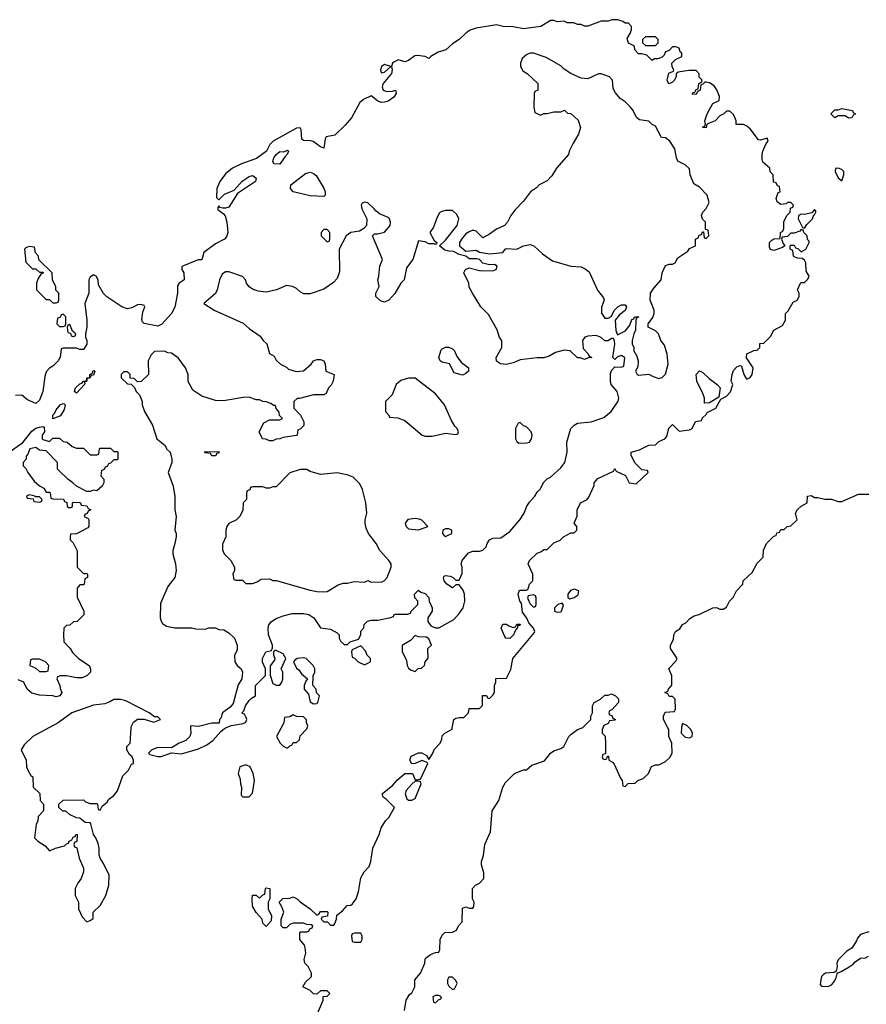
# Model space of a CAD drawing. Header units: inches. Extents: x 2769379 to 2883802, y 684208 to 828654.
# Tile 144 of 256: x 2803914 to 2808915, y 768366 to 774187. Entities that reach past the tile are written whole.
import ezdxf

# ---------------------------------------------------------------- set-up
doc = ezdxf.new("R2010")
doc.units = ezdxf.units.IN
doc.header["$MEASUREMENT"] = 0
doc.layers.add('C8706', color=7, linetype='Continuous')
doc.layers.add('C8707', color=7, linetype='Continuous')

msp = doc.modelspace()

# ---------------------------------------------------------------- linework, layer by layer
at = {"layer": 'C8706', "color": 2}
for points, elevation in [([(2804086.7, 770000), (2803991.6, 769948.4), (2803939.6, 769900.4), (2803922, 769870), (2803952, 769810), (2803954, 769770), (2803962, 769750), (2803979.6, 769719.6), (2803991.3, 769710), (2803994, 769650), (2804032.7, 769612.7), (2804034, 769570), (2804054, 769550), (2804054, 769510), (2804023.6, 769476.4), (2804022, 769450), (2804012, 769430), (2804002, 769350), (2804022, 769330), (2804063.6, 769303.6), (2804090, 769274), (2804126, 769290), (2804178, 769302), (2804190, 769314), (2804202, 769318), (2804206, 769330), (2804222, 769338), (2804230, 769354), (2804242, 769358), (2804246, 769370), (2804254, 769370), (2804251.6, 769328.4), (2804238, 769322), (2804234, 769310), (2804238, 769298), (2804251.6, 769291.6), (2804264.7, 769230), (2804290.7, 769170.7), (2804290.8, 769150), (2804278, 769110), (2804256.9, 769083.1), (2804242, 769050), (2804242, 769010), (2804262, 768970), (2804262, 768930), (2804283.6, 768883.6), (2804310, 768854), (2804330, 768862), (2804347.3, 768872.7), (2804348.4, 768911.6), (2804388.9, 768951.1), (2804422, 769010), (2804441.2, 769070), (2804442, 769130), (2804410, 769198), (2804389, 769230), (2804384, 769250), (2804384, 769290), (2804377.2, 769317.2), (2804364, 769350), (2804349.2, 769370), (2804334, 769434), (2804330, 769438), (2804300.4, 769440.4), (2804270, 769466), (2804250, 769468), (2804208.7, 769488.7), (2804187.3, 769507.3), (2804168.4, 769508.4), (2804146, 769530), (2804146, 769550), (2804170, 769572), (2804290, 769574), (2804303.6, 769563.6), (2804330, 769554), (2804370, 769554), (2804374, 769550), (2804378, 769518), (2804390, 769514), (2804402, 769538), (2804430, 769562), (2804441.2, 769578.8), (2804470, 769601), (2804492.5, 769627.5), (2804524.1, 769715.9), (2804557.2, 769750), (2804574.6, 769785.4), (2804586, 769790), (2804586, 769810), (2804578, 769830), (2804563.1, 769843.1), (2804546, 769870), (2804546, 769890), (2804566, 769910), (2804573.2, 770000)], 10), ([(2804922.5, 770000), (2804924, 769970), (2804918.8, 769950), (2804894.6, 769925.4), (2804856, 769910), (2804810, 769882), (2804730, 769884), (2804694, 769870), (2804674, 769850), (2804683.6, 769843.6), (2804730, 769831.3), (2804750, 769831.3), (2804810, 769852), (2804870, 769846), (2804970, 769876), (2805020.2, 769899.8), (2805054, 769926), (2805101.2, 769978.8), (2805123.1, 769996.9), (2805130.5, 770000)], 10), ([(2805458.2, 770000), (2805432, 769950), (2805452, 769910), (2805470, 769892), (2805490, 769882), (2805498, 769882), (2805510, 769894), (2805522, 769898), (2805530, 769914), (2805550, 769914), (2805566, 769930), (2805570, 769954), (2805610, 769994), (2805612, 770000)], 10), ([(2805670, 768302), (2805706, 768390), (2805707.3, 768412.7), (2805730, 768414), (2805746, 768430), (2805730, 768446), (2805690, 768446), (2805670, 768426), (2805650, 768428), (2805630, 768448), (2805586, 768470), (2805603.1, 768496.9), (2805638, 768530), (2805638, 768550), (2805618, 768590), (2805598, 768610), (2805595.3, 768630), (2805604, 768670), (2805600.4, 768700.4), (2805596.4, 768716.4), (2805568, 768750), (2805568, 768790), (2805570, 768794), (2805610, 768794), (2805622, 768798), (2805627.3, 768812.7), (2805642, 768818), (2805646, 768830), (2805636.4, 768836.4), (2805610, 768838), (2805590, 768846), (2805530, 768846), (2805510, 768838), (2805490, 768818), (2805470, 768818), (2805458, 768830), (2805458, 768870), (2805475.3, 768910), (2805463.1, 768943.1), (2805446, 768970), (2805468.4, 768991.6), (2805510, 768994), (2805530, 769002), (2805554, 768990), (2805571.3, 768971.3), (2805630.9, 768930.9), (2805670, 768894), (2805682, 768898), (2805690, 768914), (2805730, 768914), (2805734, 768910), (2805732.7, 768887.3), (2805698, 768882), (2805694, 768870), (2805710, 768854), (2805732.7, 768852.7), (2805750, 768834), (2805770, 768834), (2805776.4, 768843.6), (2805786, 768870), (2805787.3, 768892.7), (2805820.4, 768919.6), (2805848, 768950), (2805870, 768952), (2805880.4, 768959.6), (2805902, 768990), (2805915.3, 769030), (2805930, 769114), (2805948, 769150), (2805979, 769181), (2805988.7, 769210), (2805999.3, 769290), (2806038, 769370), (2806049, 769410), (2806075.3, 769450), (2806095.3, 769470), (2806128, 769530), (2806079.3, 769579.3), (2806062, 769590), (2806055.3, 769610), (2806118.9, 769661.1), (2806146, 769694), (2806190, 769731), (2806234, 769730), (2806250, 769694), (2806282, 769698), (2806326, 769790), (2806318, 769798), (2806290, 769808), (2806251.1, 769788.9), (2806230, 769788.7), (2806219, 769810), (2806226.6, 769833.4), (2806270, 769852), (2806290, 769852), (2806316.9, 769836.9), (2806330, 769814), (2806353.6, 769846.4), (2806364.7, 769875.3), (2806398, 769910), (2806407.3, 769932.7), (2806410, 769954), (2806426, 769970), (2806468, 769992), (2806469.4, 770000)], 6), ([(2806188, 768330), (2806198, 768390), (2806216.4, 768423.6), (2806230, 768434), (2806248, 768470), (2806248, 768510), (2806282, 768550), (2806308, 768610), (2806310, 768634), (2806316.4, 768643.6), (2806340.4, 768659.6), (2806370, 768672), (2806390, 768674), (2806395.3, 768690), (2806398, 768750), (2806410, 768774), (2806426, 768790), (2806470, 768792), (2806495.3, 768804.7), (2806506, 768830), (2806527.3, 768852.7), (2806530, 768934), (2806550, 768942), (2806570, 768934), (2806590, 768934), (2806596.4, 768943.6), (2806598, 768970), (2806588, 768990), (2806588, 769050), (2806606, 769070), (2806630, 769082), (2806655.3, 769110), (2806656.4, 769143.6), (2806642, 769190), (2806642, 769210), (2806654.6, 769245.4), (2806662, 769310), (2806694.6, 769385.4), (2806705.2, 769510), (2806744, 769570), (2806769, 769650), (2806783.2, 769676.8), (2806838, 769730), (2806890, 769752), (2806907.3, 769752.7), (2806940.4, 769779.6), (2807013.6, 769806.4), (2807050, 769851.3), (2807070, 769864.7), (2807110, 769878), (2807128, 769890), (2807158, 769950), (2807170, 769962), (2807209.3, 769990.7), (2807236.1, 770000)], 2), ([(2807358.7, 770000), (2807354, 769990), (2807354, 769970), (2807372, 769952), (2807374, 769910), (2807374, 769846), (2807358, 769842), (2807354, 769830), (2807358, 769818), (2807370, 769814), (2807382, 769818), (2807386, 769834), (2807392.7, 769832.7), (2807394, 769810), (2807416.9, 769796.9), (2807425.4, 769785.4), (2807463.6, 769703.6), (2807474, 769690), (2807478, 769658), (2807490, 769654), (2807508, 769672), (2807550, 769674), (2807566, 769690), (2807598, 769702), (2807628, 769730), (2807647.3, 769772.7), (2807670, 769782), (2807690, 769782), (2807730, 769802), (2807754.6, 769825.4), (2807768, 769850), (2807766, 769910), (2807748, 769950), (2807748, 769990), (2807743, 770000)], 2), ([(2807823.4, 770000), (2807822, 769970), (2807844.7, 769944.7), (2807870, 769942), (2807886, 769950), (2807888, 769970), (2807878, 769990), (2807868.5, 770000)], 2), ([(2808930, 768794), (2808882, 768778), (2808862.8, 768757.2), (2808858, 768742), (2808830, 768698), (2808799.6, 768680.4), (2808750, 768628), (2808741, 768610), (2808742.8, 768590), (2808738, 768562), (2808725.4, 768554.6), (2808674, 768550), (2808659.8, 768540.2), (2808651.3, 768530), (2808646, 768510), (2808643.6, 768483.6), (2808650, 768474), (2808690, 768471.3), (2808710, 768482), (2808723.1, 768496.9), (2808736.5, 768523.5), (2808746, 768554), (2808750, 768552), (2808770, 768561), (2808813.2, 768586.8), (2808837.2, 768602.8), (2808850, 768618), (2808882, 768638), (2808910, 768641), (2808928, 768650)], 2)]:
    msp.add_lwpolyline(points, dxfattribs=dict(at, elevation=elevation))
for points, elevation in [([(2805250, 769782), (2805214, 769770), (2805204.7, 769730), (2805216.9, 769696.9), (2805218, 769670), (2805224.7, 769650), (2805222, 769602), (2805232.7, 769592.7), (2805270, 769592), (2805290, 769614), (2805302, 769690), (2805294, 769730), (2805275.3, 769770)], 10), ([(2806270, 769686), (2806250, 769686), (2806230, 769668), (2806198, 769630), (2806192, 769610), (2806201, 769581), (2806210, 769572), (2806230, 769572), (2806250, 769582), (2806286, 769670), (2806282, 769682)], 6), ([(2805370, 768826), (2805350, 768846), (2805346, 768870), (2805310, 768908), (2805290, 768946), (2805288, 768990), (2805290, 769012), (2805311.6, 769011.6), (2805330, 768994), (2805350, 769014), (2805362, 769018), (2805366, 769050), (2805370, 769054), (2805391.3, 769050), (2805392, 768990), (2805382, 768970), (2805382, 768930), (2805402, 768890), (2805399.6, 768860.4)], 6), ([(2805892.7, 768787.3), (2805878, 768782), (2805874, 768770), (2805878, 768738), (2805892.7, 768732.7), (2805930, 768734), (2805938, 768750), (2805938, 768770), (2805930, 768786)], 6), ([(2806470, 768526), (2806450, 768526), (2806442, 768510), (2806442, 768490), (2806450, 768474), (2806470, 768454), (2806482, 768458), (2806498, 768490), (2806490, 768506)], 2), ([(2806390, 768418), (2806370, 768418), (2806354, 768410), (2806358, 768378), (2806370, 768374), (2806387.3, 768392.7), (2806402, 768398), (2806406, 768410)], 2)]:
    msp.add_lwpolyline(points, close=True, dxfattribs=dict(at, elevation=elevation))
at = {"layer": 'C8707', "color": 2}
for points, elevation in [([(2806469.4, 770000), (2806478, 770050), (2806490, 770058), (2806510, 770062), (2806538, 770062), (2806566, 770090), (2806570, 770114), (2806630, 770114), (2806647.3, 770132.7), (2806648.4, 770191.6), (2806671.6, 770191.6), (2806678, 770178), (2806690, 770174), (2806710, 770194), (2806718, 770210), (2806718, 770250), (2806726, 770270), (2806727.3, 770292.7), (2806790, 770294), (2806814.6, 770345.4), (2806828, 770410), (2806955.1, 770564.9), (2806957.2, 770570), (2806949.2, 770590), (2806920.9, 770620.9), (2806910, 770648), (2806884, 770684), (2806878, 770738), (2806868.7, 770750), (2806858, 770790), (2806866, 770814), (2806910, 770814), (2806918, 770822), (2806926, 770850), (2806946, 770870), (2806946, 770910), (2806918, 770970), (2806926, 770990), (2806970, 771034), (2806996.4, 771043.6), (2807010, 771054), (2807030, 771054), (2807070, 771094), (2807106, 771110), (2807126, 771130), (2807170, 771154), (2807190, 771154), (2807206, 771170), (2807206, 771190), (2807188.7, 771210), (2807207.3, 771252.7), (2807208, 771290), (2807226, 771330), (2807266, 771350), (2807276.4, 771363.6), (2807307.3, 771432.7), (2807308, 771450), (2807330, 771474), (2807422, 771518), (2807430, 771534), (2807438, 771518), (2807492.7, 771492.7), (2807514, 771450), (2807556.4, 771443.6), (2807626, 771510), (2807622, 771522), (2807590, 771526), (2807550, 771566), (2807526, 771610), (2807526, 771630), (2807576.4, 771643.6), (2807630, 771672), (2807670, 771674), (2807690, 771694), (2807726, 771710), (2807736.4, 771723.6), (2807748.4, 771771.6), (2807770, 771794), (2807810, 771754), (2807870, 771762), (2807886, 771770), (2807907.3, 771812.7), (2807942, 771818), (2807947.3, 771832.7), (2807970, 771854), (2807975.3, 771864.7), (2808026, 771890), (2808056.4, 771943.6), (2808090, 771962), (2808113.6, 771986.4), (2808126, 772030), (2808118, 772050), (2808122, 772090), (2808130, 772114), (2808150, 772134), (2808170, 772142), (2808178, 772138), (2808191.3, 772090), (2808205.4, 772065.4), (2808210, 772062), (2808230, 772072), (2808242, 772090), (2808248, 772130), (2808208.4, 772188.4), (2808209.1, 772210.9), (2808250, 772232), (2808270, 772234), (2808286, 772250), (2808287.3, 772272.7), (2808310, 772274), (2808350, 772314), (2808368.9, 772351.1), (2808420.4, 772379.6), (2808438, 772410), (2808438, 772450), (2808453.6, 772466.4), (2808483.1, 772516.9), (2808506, 772530), (2808518, 772550), (2808518, 772570), (2808508, 772590), (2808526, 772630), (2808530, 772634), (2808550, 772634), (2808570, 772654), (2808578, 772670), (2808560.4, 772700.4), (2808558, 772750), (2808550, 772766), (2808536.4, 772776.4), (2808510, 772778), (2808490, 772786), (2808486, 772790), (2808482, 772822), (2808466, 772830), (2808466, 772850), (2808470, 772854), (2808490, 772854), (2808498, 772838), (2808510, 772834), (2808530, 772814), (2808558, 772830), (2808578, 772870), (2808578, 772878), (2808568.4, 772888.4), (2808566, 772910), (2808546, 772930), (2808542, 772942), (2808530, 772946), (2808522, 772938), (2808490, 772926), (2808470, 772926), (2808450, 772906), (2808418, 772902), (2808414, 772890), (2808423.6, 772863.6), (2808434, 772850), (2808419.6, 772840.4), (2808370, 772822.7), (2808349.3, 772829.3), (2808343.2, 772843.2), (2808344, 772870), (2808356.5, 772883.5), (2808370, 772891.3), (2808406, 772894), (2808408, 772930), (2808422, 772938), (2808427.3, 772952.7), (2808428.4, 772991.6), (2808446, 773030), (2808466, 773050), (2808467.3, 773072.7), (2808482, 773078), (2808486, 773090), (2808470, 773106), (2808450, 773106), (2808442, 773098), (2808410, 773094), (2808389.2, 773110), (2808382.7, 773130), (2808395.3, 773164.7), (2808406, 773170), (2808402, 773202), (2808390, 773206), (2808382, 773222), (2808367.3, 773227.3), (2808366, 773270), (2808348.4, 773288.4), (2808346, 773310), (2808304, 773344), (2808300.2, 773360.2), (2808299.3, 773390), (2808304, 773410), (2808324, 773456), (2808335.3, 773470), (2808330, 773486), (2808290, 773475.3), (2808278, 773478), (2808230, 773542), (2808210, 773558), (2808190, 773568), (2808147.3, 773567.3), (2808146, 773590), (2808138, 773610), (2808130, 773626), (2808110, 773646), (2808090, 773646), (2808074, 773630), (2808050, 773618), (2808022, 773590), (2807974, 773570), (2807970, 773548.7), (2807949.3, 773549.3), (2807950, 773554), (2807962, 773558), (2807966, 773570), (2807962, 773590), (2807975.3, 773630), (2808008.9, 773691.1), (2808046, 773710), (2808047.3, 773732.7), (2808032.7, 773772.7), (2808016.5, 773796.5), (2807990, 773814), (2807970, 773818), (2807962, 773818), (2807950, 773806), (2807938, 773802), (2807934, 773770), (2807918, 773762), (2807910, 773746), (2807887.3, 773747.3), (2807890, 773754), (2807902, 773758), (2807910, 773774), (2807922, 773778), (2807926, 773810), (2807942, 773818), (2807946, 773830), (2807928.4, 773848.4), (2807927.3, 773867.3), (2807910, 773886), (2807866, 773886), (2807803.6, 773876.4), (2807792, 773868), (2807792, 773852), (2807782, 773830), (2807770, 773818), (2807750, 773808), (2807746, 773810), (2807738, 773830), (2807749, 773871), (2807776.4, 773883.6), (2807778, 773890), (2807768.4, 773908.4), (2807766, 773930), (2807787.3, 773952.7), (2807826, 773970), (2807826, 773990), (2807816.4, 773996.4), (2807810, 774018), (2807790, 774026), (2807770, 774026), (2807750, 774006), (2807730, 773998), (2807722, 773978), (2807710, 773966), (2807683.6, 773956.4), (2807664.7, 773955.3), (2807650, 773946), (2807618, 773978), (2807590, 773986), (2807570, 773986), (2807548.4, 774008.4), (2807546, 774030), (2807510, 774048), (2807503.1, 774076.9), (2807522, 774110), (2807528, 774130), (2807527.3, 774147.3), (2807510, 774166), (2807490, 774166), (2807476.4, 774176.4), (2807447.3, 774187.3), (2807412.7, 774187.3), (2807390, 774178), (2807350, 774178), (2807270, 774148.7), (2807250, 774148.7), (2807230, 774158), (2807210, 774158), (2807188.4, 774168.4), (2807148.9, 774168.9), (2807130, 774178), (2807090, 774175.3), (2807070, 774182), (2807050, 774182), (2806992.4, 774147.6), (2806890, 774133.3), (2806830, 774146), (2806770, 774147), (2806730, 774156), (2806610, 774137.2), (2806575.2, 774124.8), (2806551, 774110), (2806510.5, 774069.5), (2806470, 774044), (2806431.3, 774010), (2806385.2, 773994.8), (2806342, 773970), (2806330, 773958), (2806309.3, 773969.3), (2806263.5, 773976.5), (2806247.3, 773972.7), (2806210, 773945.2), (2806190, 773937.2), (2806150, 773949.2), (2806123.4, 773936.6), (2806116, 773930), (2806111, 773910), (2806114.8, 773890), (2806110, 773869), (2806061, 773810), (2806056, 773790), (2806062, 773770), (2806083.4, 773763.4), (2806116, 773764), (2806134, 773770), (2806138.8, 773750), (2806124, 773730), (2806090, 773706), (2806070, 773699.6), (2806050, 773698.4), (2806027.9, 773707.9), (2805990, 773738), (2805944.5, 773715.5), (2805923, 773697), (2805873.8, 773606.2), (2805836.7, 773563.3), (2805774.9, 773505.1), (2805725.4, 773494.6), (2805718, 773482), (2805710, 773428), (2805690, 773435.3), (2805646.8, 773466.8), (2805631.8, 773471.8), (2805590, 773474), (2805580.9, 773480.9), (2805576.5, 773536.5), (2805570, 773548), (2805550, 773545.2), (2805410.7, 773469.3), (2805390.7, 773449.3), (2805371, 773410), (2805312.7, 773367.3), (2805224.5, 773335.5), (2805172, 773310), (2805130, 773275.3), (2805096, 773230), (2805079.1, 773190), (2805076.9, 773136.9), (2805090, 773122), (2805123.9, 773156.1), (2805180.2, 773179.8), (2805227.3, 773232.7), (2805270, 773260.4), (2805290, 773265.5), (2805299.9, 773259.9), (2805310.8, 773250), (2805307.3, 773230), (2805199.8, 773160.2), (2805150, 773079), (2805130, 773072.7), (2805113.2, 773073.2), (2805096.4, 773076.4), (2805090, 773086), (2805083.6, 773076.4), (2805085.4, 773065.4), (2805118.8, 773038.8), (2805126.8, 773026.8), (2805137.3, 772990), (2805144, 772930), (2805136.3, 772903.7), (2805124.7, 772890), (2805070, 772861.2), (2805002, 772810), (2804990, 772768), (2804968, 772768), (2804872, 772728), (2804871.3, 772710), (2804882.8, 772690), (2804884.7, 772650), (2804856, 772630), (2804845.5, 772614.5), (2804846.4, 772570), (2804830, 772488), (2804810.8, 772450), (2804753.2, 772386.8), (2804730, 772375.1), (2804650, 772392), (2804640.1, 772400.1), (2804635.3, 772415.3), (2804641.1, 772458.9), (2804652.7, 772490), (2804650, 772498), (2804630, 772504), (2804610, 772502), (2804576.8, 772483.2), (2804550, 772477.2), (2804518, 772490), (2804429.1, 772549.1), (2804408.9, 772568.9), (2804380.4, 772620.4), (2804378, 772650), (2804366, 772670), (2804350, 772678), (2804330, 772666), (2804322, 772650), (2804322, 772570), (2804298, 772510), (2804311.3, 772410), (2804311.3, 772370), (2804302, 772330), (2804302, 772310), (2804310.9, 772290.9), (2804310, 772268), (2804290, 772238), (2804270, 772238), (2804250, 772246), (2804170, 772246), (2804158, 772242), (2804152.7, 772192.7), (2804142, 772170), (2804110, 772138), (2804090, 772128), (2804070, 772106), (2804062, 772078), (2804050.5, 771989.5), (2804030, 771938), (2804010, 771918), (2803960.2, 771940.2), (2803927.3, 771967.3), (2803890, 771966)], 6), ([(2805130.5, 770000), (2805165.2, 770014.8), (2805234.6, 770025.4), (2805250, 770034), (2805255.3, 770050), (2805250, 770066), (2805242, 770082), (2805230, 770086), (2805228, 770092), (2805238, 770102), (2805248, 770130), (2805270, 770162), (2805283.1, 770176.9), (2805306, 770190), (2805306, 770250), (2805366, 770310), (2805366, 770350), (2805348.4, 770388.4), (2805348, 770410), (2805368, 770450), (2805402, 770458), (2805407.3, 770472.7), (2805408, 770490), (2805384, 770550), (2805381.2, 770590), (2805386, 770610), (2805401.2, 770630), (2805430, 770647.7), (2805470, 770663), (2805524.1, 770675.9), (2805590, 770676.3), (2805622, 770670), (2805651.3, 770650), (2805690, 770592), (2805750, 770584.7), (2805790, 770562), (2805802, 770550), (2805802, 770530), (2805811.6, 770511.6), (2805830, 770494), (2805850, 770494), (2805866, 770510), (2805915.3, 770524.7), (2805928.7, 770550), (2805928.7, 770571.3), (2805947.3, 770592.7), (2805948.4, 770611.6), (2805968.4, 770631.6), (2805990, 770638), (2806030, 770638), (2806107.3, 770652.7), (2806122, 770658), (2806126, 770670), (2806132.7, 770672.7), (2806207.3, 770672.7), (2806222, 770678), (2806226, 770690), (2806266, 770730), (2806266, 770750), (2806248.4, 770768.4), (2806246, 770790), (2806270, 770814), (2806283.6, 770803.6), (2806310, 770794), (2806331.1, 770771.1), (2806332, 770750), (2806351.3, 770710), (2806351.1, 770691.1), (2806326, 770650), (2806324.7, 770630), (2806342.8, 770602.8), (2806370, 770591), (2806390, 770591), (2806478, 770642), (2806510, 770676), (2806533.2, 770710), (2806544, 770750), (2806542, 770790), (2806533.6, 770813.6), (2806510, 770846), (2806490, 770846), (2806470, 770828.7), (2806438, 770850), (2806422, 770870), (2806418, 770890), (2806422, 770898), (2806430, 770902), (2806456.9, 770896.9), (2806474, 770890), (2806490, 770874), (2806510, 770874), (2806527.3, 770912.7), (2806528, 770950), (2806522, 770970), (2806528.7, 770990), (2806565.6, 771034.4), (2806590, 771044.7), (2806630, 771044.7), (2806650, 771052), (2806668.9, 771071.1), (2806675.3, 771090), (2806690, 771111.3), (2806710, 771121), (2806756.5, 771123.5), (2806810, 771161), (2806869, 771230), (2806894, 771270), (2806909.3, 771310.7), (2806924.7, 771335.3), (2806958, 771370), (2806970, 771394), (2806990, 771414), (2807008.9, 771451.1), (2807030, 771472), (2807050, 771482), (2807110, 771538), (2807135.3, 771570), (2807149.1, 771630.9), (2807146, 771690), (2807169.5, 771770.5), (2807189.5, 771790.5), (2807210, 771802), (2807289.5, 771810.5), (2807365.6, 771834.4), (2807408, 771870), (2807448.9, 771931.1), (2807454, 771950), (2807444, 771990), (2807408.9, 772031.1), (2807404, 772050), (2807404.7, 772095.3), (2807410, 772114), (2807430, 772134), (2807470, 772132), (2807482, 772138), (2807488.4, 772188.4), (2807470, 772202), (2807446.4, 772193.6), (2807430, 772178), (2807418, 772190), (2807429, 772269), (2807428.7, 772288.7), (2807422, 772302), (2807410, 772302), (2807390.8, 772289.2), (2807370, 772288.7), (2807350, 772308), (2807320.4, 772320.4), (2807270, 772317.2), (2807252, 772310), (2807238, 772290), (2807243.6, 772243.6), (2807272.7, 772212.7), (2807278, 772198), (2807294, 772190), (2807272.7, 772187.3), (2807250, 772178), (2807227.3, 772187.3), (2807210, 772188), (2807166, 772230), (2807130, 772234), (2807079.8, 772220.2), (2807042, 772198), (2807010, 772188), (2806970, 772188.7), (2806870, 772177.2), (2806830, 772159), (2806790.7, 772149.3), (2806753.6, 772153.6), (2806730, 772168), (2806729, 772190), (2806762, 772250), (2806762, 772290), (2806749.3, 772309.3), (2806734.2, 772354.2), (2806684, 772444), (2806638, 772490), (2806588.7, 772570), (2806570, 772606), (2806568, 772630), (2806538, 772690), (2806548, 772710), (2806570, 772721), (2806630, 772704.7), (2806710, 772702.8), (2806728, 772710), (2806735.3, 772730), (2806719.3, 772739.3), (2806690, 772737.2), (2806650, 772748.7), (2806630, 772769), (2806613.6, 772773.6), (2806570, 772774), (2806550, 772789), (2806510, 772799), (2806476.6, 772816.6), (2806450, 772818), (2806425.6, 772825.6), (2806394, 772850), (2806430, 772884.7), (2806499, 772970), (2806508.7, 773010), (2806495.5, 773035.5), (2806470, 773059), (2806430, 773059), (2806406.8, 773053.2), (2806394.8, 773045.2), (2806379.8, 773020.2), (2806358.5, 772961.5), (2806336, 772930), (2806362, 772882), (2806378, 772870), (2806376.9, 772863.1), (2806370, 772858), (2806362, 772862), (2806330, 772862.9), (2806310, 772874.5), (2806270, 772879), (2806236, 772770), (2806198.8, 772721.2), (2806184.7, 772650), (2806164.7, 772630), (2806130, 772568), (2806094, 772530), (2806070, 772518), (2806044.7, 772524.7), (2806018, 772550), (2806018, 772570), (2806038, 772610), (2806028.7, 772650), (2806035.3, 772670), (2806042, 772730), (2806058, 772770), (2805998, 772910), (2806010, 772922), (2806030, 772921), (2806070, 772931.3), (2806102, 772970), (2806105.2, 772990), (2806099.3, 773010), (2806090, 773018), (2806040.2, 773040.2), (2806017.2, 773057.2), (2806009, 773070), (2805970, 773105.2), (2805951.3, 773108.7), (2805938, 773102), (2805931.3, 773090), (2805936, 773070), (2805964.7, 773010), (2805962, 772970), (2805946.4, 772953.6), (2805922, 772938), (2805870, 772928.7), (2805842, 772910), (2805802, 772830), (2805803.5, 772696.5), (2805790, 772658), (2805767.1, 772632.9), (2805710, 772594), (2805630, 772566), (2805592.7, 772567.3), (2805570, 772578), (2805550, 772598), (2805526, 772610), (2805490, 772615.3), (2805430.6, 772589.4), (2805370, 772577.2), (2805323.2, 772583.2), (2805292.5, 772592.5), (2805270, 772608.7), (2805254, 772630), (2805248.7, 772650), (2805230, 772668.7), (2805150, 772696), (2805130, 772696), (2805110, 772682), (2805094.8, 772650), (2805081, 772590), (2805070.9, 772569.1), (2805002, 772510), (2805062, 772470), (2805233.2, 772393.2), (2805270, 772361), (2805335.3, 772315.3), (2805351.6, 772291.6), (2805374, 772270), (2805390, 772214), (2805418, 772198), (2805430, 772174), (2805454, 772150), (2805490, 772132), (2805501, 772121), (2805546.8, 772106.8), (2805590, 772111), (2805635.3, 772150), (2805649.3, 772170.7), (2805670, 772178.8), (2805690, 772178.8), (2805711, 772170), (2805718.8, 772150), (2805722, 772110), (2805771.3, 772090), (2805766, 772050), (2805753.7, 772026.3), (2805738, 772010), (2805723.6, 771976.4), (2805710, 771968.7), (2805650, 771969), (2805567.3, 771947.3), (2805552.7, 771947.3), (2805534, 771930), (2805534, 771890), (2805572, 771850), (2805592, 771810), (2805592, 771788), (2805570, 771766), (2805558, 771762), (2805554, 771730), (2805550, 771728), (2805470, 771718), (2805450, 771708.7), (2805430, 771708), (2805410, 771698), (2805390, 771698), (2805367.3, 771707.3), (2805348.4, 771708.4), (2805328, 771750), (2805356.4, 771803.6), (2805390, 771822), (2805450, 771822), (2805466, 771830), (2805448, 771848), (2805447.3, 771867.3), (2805428.4, 771888.4), (2805426, 771906), (2805414, 771906), (2805398, 771918), (2805370, 771928.7), (2805350, 771929), (2805330, 771939), (2805310, 771939), (2805270, 771955.3), (2805234.6, 771954.6), (2805130, 771935.3), (2805090, 771934), (2805070, 771935.3), (2804990, 771962), (2804936.4, 771996.4), (2804908.9, 772048.9), (2804908.7, 772090), (2804894, 772130), (2804850, 772188.7), (2804810, 772215.3), (2804790, 772218), (2804770, 772228), (2804710, 772226), (2804690, 772206), (2804672, 772170), (2804674, 772090), (2804631.6, 772048.4), (2804610, 772046), (2804590, 772066), (2804567.3, 772067.3), (2804566, 772090), (2804550, 772106), (2804530, 772106), (2804514, 772090), (2804514, 772070), (2804550, 772034), (2804572.7, 772032.7), (2804592.7, 772012.7), (2804602, 771990), (2804622, 771970), (2804638, 771930), (2804638, 771910), (2804651.3, 771870), (2804698, 771790), (2804724.7, 771710), (2804774, 771670), (2804782, 771650), (2804802, 771630), (2804812, 771590), (2804812, 771570), (2804791, 771510), (2804821, 771430), (2804831.1, 771368.9), (2804831.3, 771290), (2804838, 771250), (2804831.3, 771170), (2804838, 771150), (2804838, 771130), (2804831.3, 771090), (2804818, 771050), (2804818, 771030), (2804834.8, 770970), (2804838.8, 770930), (2804830.8, 770890), (2804790, 770835.3), (2804745.2, 770734.8), (2804744, 770650), (2804750, 770632), (2804758, 770618), (2804782, 770602), (2804830, 770591), (2804930, 770591), (2804954.6, 770585.4), (2805010, 770584.7), (2805031.6, 770591.6), (2805070, 770592), (2805090, 770582), (2805119.6, 770579.6), (2805150, 770562), (2805182, 770530), (2805198, 770490), (2805199.6, 770460.4), (2805182, 770430), (2805184.7, 770390), (2805198, 770370), (2805222, 770350), (2805231, 770330), (2805226, 770290), (2805205.2, 770254.8), (2805176, 770144), (2805157.3, 770122.7), (2805111.3, 770090), (2805102, 770058), (2805094, 770050), (2805092.7, 770027.3), (2805048.7, 770028.7), (2804970, 770009), (2804927.1, 770012.9), (2804922, 770010), (2804922.5, 770000)], 10), ([(2803838.9, 771621.1), (2803933.3, 771686.7), (2803985.2, 771754.8), (2804010, 771772.4), (2804030, 771779.1), (2804050, 771782), (2804058, 771778), (2804061, 771750), (2804046.8, 771730), (2804046, 771710), (2804050, 771704.7), (2804090, 771694), (2804110, 771714), (2804150, 771714), (2804170, 771694), (2804194, 771690), (2804223.6, 771663.6), (2804250, 771654), (2804290, 771654), (2804330, 771614), (2804370, 771614), (2804382, 771618), (2804386, 771650), (2804390, 771654), (2804450, 771654), (2804470, 771634), (2804490, 771634), (2804494, 771630), (2804494, 771590), (2804490, 771586), (2804470, 771586), (2804450, 771566), (2804438, 771562), (2804430, 771546), (2804418, 771542), (2804412.7, 771527.3), (2804398, 771522), (2804394, 771490), (2804411.3, 771471.3), (2804410.9, 771449.1), (2804402, 771430), (2804370, 771402), (2804350, 771406), (2804330, 771398), (2804310, 771398), (2804248.9, 771428.9), (2804228, 771450), (2804198, 771470), (2804143.1, 771523.1), (2804138, 771530), (2804138, 771570), (2804070, 771638), (2804030, 771642), (2804010, 771658), (2803974, 771650), (2803962, 771618), (2803952.7, 771607.3), (2803951.6, 771588.4), (2803934, 771570), (2803934, 771550), (2803950, 771534), (2803962, 771510), (2803999.6, 771459.6), (2804030, 771432), (2804056.9, 771416.9), (2804070, 771394), (2804090, 771394), (2804094, 771390), (2804098, 771358), (2804110, 771354), (2804172.7, 771352.7), (2804178, 771338), (2804192.7, 771332.7), (2804194, 771310), (2804203.6, 771303.6), (2804216.4, 771303.6), (2804226, 771310), (2804226, 771330), (2804230, 771334), (2804267.3, 771332.7), (2804274, 771330), (2804278, 771318), (2804310, 771314), (2804318, 771298), (2804334, 771290), (2804318, 771282), (2804312.7, 771267.3), (2804298, 771262), (2804294, 771250), (2804318, 771238), (2804322, 771230), (2804322, 771190), (2804316.9, 771183.1), (2804250, 771148), (2804214, 771146), (2804212, 771130), (2804212.7, 771112.7), (2804230, 771094), (2804252.7, 771047.3), (2804254, 770950), (2804290, 770914), (2804310, 770914), (2804314, 770910), (2804314, 770890), (2804298, 770882), (2804294, 770850), (2804290, 770846), (2804270, 770846), (2804252.7, 770827.3), (2804252.7, 770772.7), (2804292, 770690), (2804292, 770668), (2804254, 770630), (2804232.7, 770627.3), (2804210, 770608), (2804190, 770606), (2804174, 770590), (2804172, 770550), (2804174, 770510), (2804212, 770470), (2804225.4, 770445.4), (2804262, 770410), (2804324.7, 770370), (2804331.3, 770350), (2804331.3, 770330), (2804312, 770310), (2804283.6, 770296.4), (2804250, 770295.3), (2804190, 770308), (2804152.7, 770307.3), (2804138, 770302), (2804134, 770290), (2804151.6, 770251.6), (2804152.7, 770232.7), (2804162, 770210), (2804152, 770190), (2804130, 770184), (2804109.1, 770189.1), (2804030, 770194), (2803985.6, 770205.6), (2803958, 770230), (2803938, 770270), (2803905.2, 770285.2)], 6), ([(2807743, 770000), (2807718, 770050), (2807718, 770070), (2807727.3, 770092.7), (2807782, 770098), (2807787.3, 770112.7), (2807786, 770170), (2807770, 770186), (2807750, 770186), (2807742, 770202), (2807726, 770210), (2807742, 770218), (2807746, 770230), (2807767.3, 770252.7), (2807767.3, 770307.3), (2807748.4, 770351.6), (2807790, 770394), (2807798, 770410), (2807758, 770470), (2807758, 770490), (2807776.4, 770523.6), (2807778, 770550), (2807788, 770570), (2807814.6, 770585.4), (2807828.9, 770611.1), (2807850, 770622), (2807873.6, 770646.4), (2807898, 770662), (2807928.9, 770671.1), (2808009.1, 770710.9), (2808030, 770711.3), (2808050, 770702), (2808070, 770702), (2808090, 770714), (2808108, 770750), (2808128.9, 770771.1), (2808148, 770810), (2808186, 770850), (2808188, 770870), (2808240.4, 770919.6), (2808270, 770974), (2808306, 771010), (2808308.4, 771051.6), (2808326, 771090), (2808370, 771134), (2808382, 771138), (2808387.3, 771152.7), (2808402, 771158), (2808410, 771174), (2808430, 771174), (2808448.4, 771191.6), (2808470, 771194), (2808506, 771230), (2808498, 771270), (2808508.9, 771291.1), (2808530, 771312), (2808566, 771330), (2808568, 771370), (2808590, 771374), (2808610, 771362), (2808630, 771362), (2808670, 771352), (2808710, 771352), (2808750, 771338), (2808770, 771338), (2808870, 771382), (2808930, 771382)], 2), ([(2804573.2, 770000), (2804574, 770010), (2804586, 770034), (2804610, 770051.3), (2804650, 770052), (2804706, 770034), (2804746, 770050), (2804730, 770066), (2804710, 770066), (2804678, 770090), (2804540.2, 770160.2), (2804510, 770168.7), (2804470, 770168), (2804446.4, 770153.6), (2804416.9, 770143.1), (2804350, 770134), (2804222, 770090), (2804142, 770030), (2804086.7, 770000)], 10), ([(2807236.1, 770000), (2807239, 770001), (2807288, 770050), (2807288, 770070), (2807298, 770090), (2807298, 770130), (2807308, 770150), (2807346, 770170), (2807370, 770194), (2807390, 770194), (2807410, 770202), (2807434, 770190), (2807452, 770172), (2807452, 770150), (2807412.7, 770107.3), (2807398, 770102), (2807394, 770090), (2807398, 770078), (2807412.7, 770072.7), (2807418, 770058), (2807434, 770050), (2807430, 770046), (2807398, 770042), (2807390, 770026), (2807365.4, 770014.6), (2807358.7, 770000)], 2), ([(2805612, 770000), (2805615.3, 770010), (2805607.3, 770032.7), (2805607.3, 770047.3), (2805590, 770066), (2805550, 770068), (2805530, 770078), (2805510, 770066), (2805478, 770062), (2805474, 770030), (2805458.2, 770000)], 10), ([(2807868.5, 770000), (2807854.6, 770014.6), (2807830, 770026), (2807823.6, 770003.6), (2807823.4, 770000)], 2)]:
    msp.add_lwpolyline(points, dxfattribs=dict(at, elevation=elevation))
for points, elevation in [([(2807670, 774086), (2807610, 774086), (2807594, 774070), (2807594, 774050), (2807610, 774034), (2807670, 774034), (2807686, 774050), (2807686, 774070)], 6), ([(2806950, 773989), (2806930, 773988.7), (2806910, 773982), (2806882, 773958), (2806872, 773930), (2806872, 773910), (2806885.4, 773885.4), (2806912, 773870), (2806974, 773810), (2806974, 773770), (2806958, 773762), (2806954, 773750), (2806952, 773670), (2806958, 773638), (2806990, 773622), (2807010, 773632), (2807030, 773632), (2807070, 773642), (2807110, 773642), (2807131.6, 773651.6), (2807150, 773634), (2807170, 773632), (2807214, 773594), (2807226, 773550), (2807216, 773510), (2807183.5, 773456.5), (2807161, 773410), (2807156, 773390), (2807084.7, 773310), (2807056.8, 773263.2), (2807030, 773235.3), (2806982, 773210), (2806966.4, 773193.6), (2806930.9, 773169.1), (2806890, 773115.3), (2806838.5, 773061.5), (2806816, 773030), (2806796, 772990), (2806778, 772970), (2806730.6, 772949.4), (2806690, 772919), (2806650, 772898), (2806610, 772938), (2806590, 772942), (2806570, 772934), (2806550, 772922), (2806524.7, 772890), (2806511.3, 772870), (2806512, 772850), (2806550, 772818), (2806610, 772824.7), (2806630, 772812), (2806690, 772804), (2806768.7, 772811.3), (2806782, 772830), (2806790, 772834), (2806850, 772830.8), (2806889.6, 772850.4), (2806930, 772857.6), (2806950.7, 772850), (2807002.5, 772802.5), (2807062.5, 772762.5), (2807170, 772730.7), (2807230, 772726), (2807255.3, 772715.3), (2807277.3, 772697.3), (2807328.1, 772588.1), (2807362, 772542), (2807366, 772530), (2807351.6, 772488.4), (2807351.6, 772451.6), (2807370, 772422), (2807390, 772422), (2807408.4, 772431.6), (2807428, 772470), (2807448, 772490), (2807470, 772502), (2807490, 772502), (2807498, 772490), (2807490, 772468), (2807458, 772442), (2807431.3, 772410), (2807436, 772350), (2807444.7, 772324.7), (2807492.3, 772347.7), (2807519, 772381), (2807530, 772414), (2807542, 772418), (2807546, 772430), (2807572, 772430), (2807558, 772422), (2807554, 772410), (2807552.7, 772352.7), (2807542, 772330), (2807532, 772290), (2807532, 772270), (2807542, 772250), (2807542, 772230), (2807558.8, 772198.8), (2807566.8, 772170), (2807564.7, 772135.3), (2807552, 772110), (2807562, 772090), (2807570, 772084.7), (2807630, 772092), (2807656.9, 772076.9), (2807690, 772066), (2807708.9, 772071.1), (2807729, 772091), (2807744, 772150), (2807739, 772210), (2807723.1, 772263.1), (2807702, 772290), (2807688, 772330), (2807670, 772348), (2807626, 772370), (2807626, 772390), (2807653.6, 772426.4), (2807662, 772450), (2807662, 772470), (2807639, 772530), (2807641.2, 772570), (2807660.1, 772599.9), (2807704, 772650), (2807708.7, 772690), (2807730, 772734), (2807750, 772742), (2807770, 772742), (2807786, 772750), (2807801.2, 772778.8), (2807860.4, 772819.6), (2807870, 772834), (2807906, 772850), (2807906, 772890), (2807922, 772898), (2807927.3, 772912.7), (2807942, 772918), (2807947.3, 772932.7), (2807954, 772934), (2807958, 772898), (2807970, 772894), (2807986, 772910), (2807982, 772942), (2807966, 772946), (2807966, 772990), (2807948.4, 773008.4), (2807942, 773030), (2807948.7, 773050), (2807970, 773072), (2807987.3, 773107.3), (2807975.3, 773150), (2807930, 773198), (2807896.4, 773216.4), (2807875.3, 773270), (2807870, 773306), (2807846, 773330), (2807802, 773350), (2807793.2, 773370), (2807784.7, 773424.7), (2807755.3, 773470), (2807730, 773488.7), (2807706, 773490), (2807670, 773558), (2807650, 773568), (2807630, 773588), (2807575.3, 773595.3), (2807558, 773610), (2807538, 773650), (2807522, 773670), (2807490, 773702), (2807461.5, 773721.5), (2807434.6, 773754.6), (2807420.4, 773780.4), (2807415.3, 773830), (2807398, 773850), (2807350, 773868), (2807332.7, 773867.3), (2807270, 773838), (2807230, 773842), (2807170, 773868.7), (2807130, 773895.3), (2807110, 773915.3), (2807024.7, 773964.7)], 10), ([(2806070, 773922), (2806052, 773910), (2806044.7, 773890), (2806050, 773874), (2806070, 773878), (2806106, 773910)], 6), ([(2808810, 773606), (2808790, 773618), (2808750, 773618), (2808730, 773608), (2808706, 773630), (2808730, 773654), (2808750, 773654), (2808770, 773662), (2808834, 773650), (2808838, 773638), (2808852, 773630), (2808838, 773622), (2808830, 773608)], 2), ([(2805450, 773333.2), (2805414.6, 773334.6), (2805409.1, 773349.1), (2805416, 773370), (2805429.6, 773390.4), (2805450, 773407.3), (2805474, 773406), (2805496.9, 773416.9), (2805502, 773410), (2805494.8, 773390), (2805481.6, 773378.4)], 6), ([(2808750, 773308.7), (2808732.7, 773307.3), (2808731.3, 773290), (2808750, 773252), (2808770, 773234), (2808782, 773270), (2808782, 773290), (2808770, 773302)], 6), ([(2805710, 773142), (2805630, 773146.6), (2805530, 773169.3), (2805514, 773190), (2805515.3, 773210), (2805602, 773278), (2805630, 773286.8), (2805650, 773278.8), (2805665.2, 773265.2), (2805710, 773191.3), (2805718.8, 773170), (2805718, 773150)], 6), ([(2808610, 773066), (2808594, 773046), (2808550, 773035.3), (2808530, 773038), (2808514, 773030), (2808512, 773010), (2808538, 772958), (2808550, 772954), (2808563.1, 772976.9), (2808598, 773010), (2808606, 773034), (2808610, 773034), (2808618, 773050), (2808618, 773058)], 6), ([(2805730, 772946), (2805710, 772946), (2805694, 772930), (2805694, 772910), (2805730, 772874), (2805742, 772878), (2805746, 772890), (2805746, 772930)], 10), ([(2803970, 772846), (2803950, 772838), (2803942, 772830), (2803950, 772754), (2803990, 772714), (2804010, 772714), (2804030, 772694), (2804050, 772694), (2804054, 772690), (2804038, 772682), (2804023.6, 772656.4), (2804014, 772630), (2804014, 772590), (2804070, 772534), (2804090, 772534), (2804110, 772514), (2804130, 772514), (2804142, 772518), (2804146, 772530), (2804146, 772570), (2804128.4, 772588.4), (2804127.3, 772607.3), (2804108.4, 772648.4), (2804106, 772690), (2804027.3, 772767.3), (2804026, 772790), (2804008, 772808), (2804002, 772842)], 6), ([(2804170, 772446), (2804158, 772442), (2804152.7, 772427.3), (2804138, 772422), (2804134, 772390), (2804150, 772374), (2804170, 772374), (2804182, 772378), (2804186, 772390), (2804186, 772430)], 6), ([(2804210, 772386), (2804198, 772382), (2804194, 772370), (2804198, 772338), (2804214, 772334), (2804218, 772318), (2804230, 772314), (2804242, 772318), (2804246, 772330), (2804226, 772346)], 6), ([(2806530, 772085.2), (2806480.4, 772100.4), (2806453.6, 772153.6), (2806410, 772162), (2806398, 772170), (2806389.1, 772190.9), (2806404, 772236), (2806410, 772242), (2806430, 772251.3), (2806450, 772251), (2806470, 772242), (2806482, 772230), (2806496.9, 772196.9), (2806522.8, 772162.8), (2806564.7, 772130), (2806564.7, 772110), (2806550, 772095.3)], 10), ([(2804250, 771979.3), (2804237.2, 771990), (2804243.6, 772010), (2804270, 772034.9), (2804282, 772038), (2804290, 772050.4), (2804309.2, 772050.8), (2804309.6, 772070), (2804328.9, 772071.1), (2804327.3, 772090), (2804343.1, 772096.9), (2804346.6, 772110), (2804353.7, 772113.7), (2804358, 772110), (2804350, 772086), (2804336.9, 772083.1), (2804328.7, 772068.7), (2804311.3, 772068.7), (2804310.7, 772050), (2804292.7, 772047.3), (2804298, 772038), (2804296.3, 772030)], 6), ([(2807960.4, 771920.4), (2807959, 771950), (2807950, 771978), (2807915.1, 772050), (2807909.6, 772090), (2807930, 772110.4), (2807950, 772101.6), (2807986.2, 772066.2), (2808034.8, 772030), (2808051.3, 772010), (2808044.7, 771955.3), (2807990, 771922)], 6), ([(2806210, 772068.7), (2806166.4, 772053.6), (2806138, 772030), (2806114, 771970), (2806074, 771930), (2806074, 771870), (2806094, 771850), (2806098, 771838), (2806147.3, 771832.7), (2806190, 771818), (2806291.1, 771731.1), (2806310, 771724.7), (2806350, 771724.7), (2806430, 771742), (2806490, 771734), (2806502, 771738), (2806506, 771750), (2806498, 771770), (2806484, 771784), (2806462, 771822), (2806424, 771910), (2806370, 771975.3), (2806250, 772068)], 14), ([(2804110, 771828), (2804109.3, 771850), (2804120.2, 771859.8), (2804130, 771881), (2804154, 771910), (2804170, 771919.1), (2804176.4, 771916.4), (2804182.8, 771910), (2804177.1, 771882.9), (2804154.8, 771845.2)], 6), ([(2806870, 771806), (2806858, 771802), (2806842, 771770), (2806842, 771710), (2806850, 771694), (2806863.6, 771683.6), (2806910, 771684.7), (2806926, 771690), (2806938, 771710), (2806942, 771730), (2806935.3, 771750), (2806910, 771778), (2806888, 771788)], 14), ([(2805070, 771608), (2805048.4, 771608.4), (2805042, 771622), (2805010, 771626), (2805006, 771630), (2805010, 771634), (2805092.7, 771632.7), (2805090, 771626), (2805078, 771622)], 10), ([(2805571.1, 771528.9), (2805510, 771508), (2805430, 771426), (2805410, 771426), (2805390, 771418), (2805370, 771418), (2805350, 771426), (2805290, 771426), (2805278, 771422), (2805272.7, 771407.3), (2805258, 771402), (2805254, 771390), (2805254, 771350), (2805234, 771330), (2805231.6, 771288.4), (2805214, 771250), (2805194, 771230), (2805150, 771208), (2805138, 771190), (2805131.3, 771170), (2805131.1, 771128.9), (2805112.7, 771087.3), (2805112.7, 771052.7), (2805122, 771030), (2805162, 770990), (2805182, 770950), (2805182, 770930), (2805174, 770910), (2805178, 770878), (2805190, 770874), (2805230, 770874), (2805250, 770854), (2805290, 770854), (2805316.4, 770863.6), (2805340.4, 770879.6), (2805390, 770882), (2805410, 770872), (2805430, 770872), (2805630, 770814.8), (2805670, 770806.8), (2805710, 770804), (2805730, 770807.3), (2805794.6, 770845.4), (2805824.7, 770855.3), (2805850, 770856), (2805890, 770866), (2805950, 770862), (2805970, 770871.3), (2805990, 770862), (2806055.5, 770864.5), (2806070, 770871.3), (2806084, 770890), (2806108.7, 770950), (2806108, 770970), (2806095.3, 770990), (2806042, 771050), (2806019, 771090), (2805974, 771150), (2805960.2, 771180.2), (2805954, 771210), (2805954, 771230), (2805964, 771270), (2805959, 771330), (2805939, 771410), (2805923.1, 771443.1), (2805883.1, 771483.1), (2805854.6, 771494.6), (2805790, 771508), (2805690, 771499), (2805630, 771515.3), (2805610, 771528.7)], 14), ([(2803970, 771378), (2803954, 771370), (2803958, 771358), (2803994, 771354), (2803998, 771338), (2804030, 771334), (2804042, 771338), (2804046, 771350), (2804030, 771366), (2804006, 771366), (2804006, 771370)], 6), ([(2806250, 771239), (2806206.8, 771233.2), (2806192, 771210), (2806198, 771190), (2806210, 771178), (2806270, 771171.3), (2806310, 771184.7), (2806326, 771190), (2806290, 771228), (2806274.6, 771234.6)], 14), ([(2806450, 771178), (2806430, 771178), (2806414, 771170), (2806412, 771150), (2806419.6, 771139.6), (2806430, 771132), (2806450, 771142), (2806466, 771150), (2806466, 771170)], 14), ([(2807190, 770821.2), (2807167.7, 770812.3), (2807151.3, 770790), (2807152, 770772), (2807163.6, 770763.6), (2807170, 770764.7), (2807190, 770771), (2807212.9, 770787.1), (2807218, 770810)], 6), ([(2806950, 770786), (2806918, 770782), (2806914, 770770), (2806922, 770750), (2806930, 770734), (2806950, 770714), (2806962, 770718), (2806966, 770730), (2806966, 770770), (2806962, 770782)], 6), ([(2807118, 770738), (2807094, 770730), (2807074, 770710), (2807074, 770690), (2807090, 770684.7), (2807110, 770686), (2807115.3, 770690), (2807126, 770726)], 6), ([(2806810, 770529.3), (2806786, 770530), (2806780.4, 770540.4), (2806758, 770590), (2806767.3, 770612.7), (2806790, 770614), (2806803.6, 770603.6), (2806830, 770594), (2806842, 770598), (2806850, 770614), (2806870, 770614), (2806872, 770610), (2806866, 770606), (2806854, 770606), (2806854, 770594), (2806842, 770578), (2806831, 770550)], 6), ([(2806250, 770546), (2806223.6, 770516.4), (2806172.7, 770487.3), (2806172.7, 770452.7), (2806199.6, 770399.6), (2806202, 770370), (2806210, 770354), (2806223.6, 770343.6), (2806250, 770334), (2806268.4, 770351.6), (2806287.3, 770352.7), (2806306, 770370), (2806308.7, 770391.3), (2806327.3, 770412.7), (2806326, 770470), (2806346, 770490), (2806330, 770526), (2806316.4, 770536.4), (2806270, 770538)], 10), ([(2805430, 770458), (2805422, 770458), (2805414, 770450), (2805414, 770430), (2805422, 770410), (2805419.6, 770400.4), (2805392.7, 770367.3), (2805392.7, 770312.7), (2805410, 770262), (2805430, 770252), (2805450, 770252), (2805462, 770270), (2805468, 770290), (2805468, 770330), (2805458, 770350), (2805486, 770410), (2805470, 770438)], 10), ([(2805930, 770486), (2805878, 770462), (2805874, 770450), (2805878, 770418), (2805892.7, 770412.7), (2805914, 770390), (2805950, 770374), (2805970, 770382), (2805986, 770390), (2805986, 770410), (2805966, 770430), (2805956.4, 770456.4)], 10), ([(2804030, 770406), (2803990, 770406), (2803978, 770402), (2803974, 770370), (2804010, 770354), (2804030, 770334), (2804070, 770334), (2804082, 770338), (2804086, 770370), (2804066, 770390)], 6), ([(2805590, 770415.3), (2805554, 770410), (2805539.6, 770400.4), (2805532, 770390), (2805534, 770386), (2805550, 770354), (2805563.6, 770343.6), (2805579.6, 770319.6), (2805614, 770290), (2805603.6, 770276.4), (2805594, 770250), (2805594, 770230), (2805619.6, 770199.6), (2805630, 770154), (2805650, 770142), (2805670, 770144.7), (2805675.3, 770150), (2805686, 770190), (2805667.3, 770207.3), (2805666, 770230), (2805646, 770250), (2805647.3, 770307.3), (2805658, 770330), (2805658, 770350), (2805648, 770370), (2805606, 770410)], 10)]:
    msp.add_lwpolyline(points, close=True, dxfattribs=dict(at, elevation=elevation))

doc.saveas('drawing.dxf')
